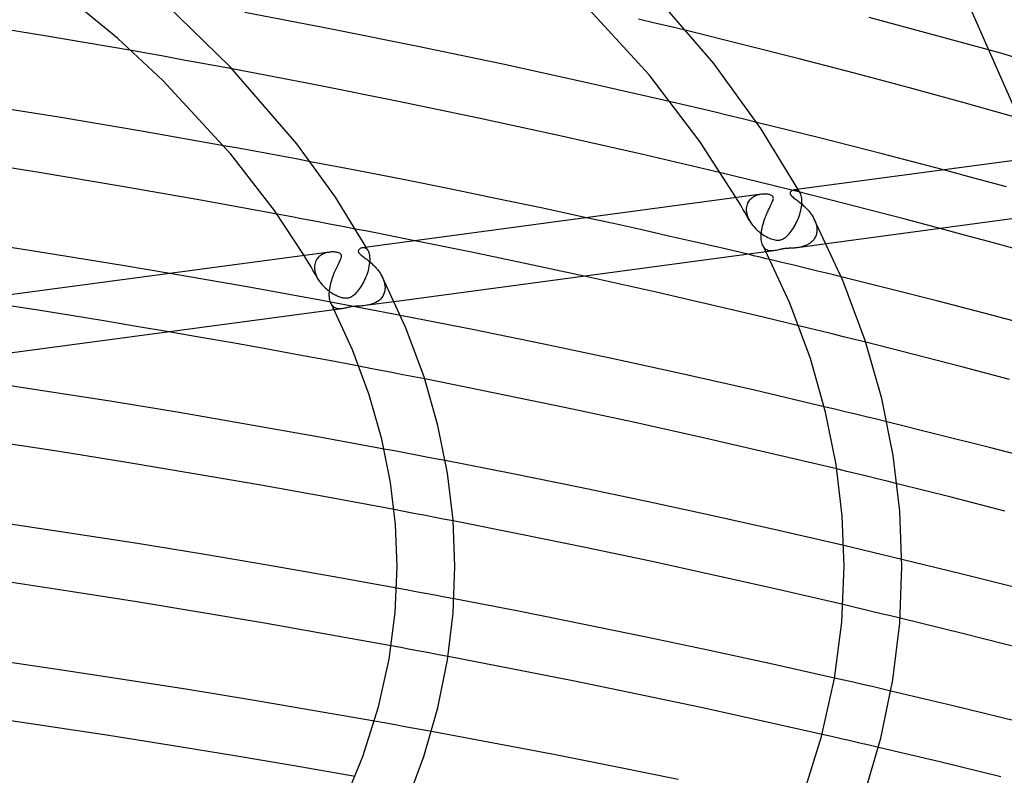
# Model space of a CAD drawing. Header units: millimetres. Extents: x -519 to 519, y -260 to 440.
# Tile 85 of 107: x 127 to 195, y 270 to 322. Entities that reach past the tile are written whole.
import ezdxf

# ---------------------------------------------------------------- set-up
doc = ezdxf.new("R2010")
doc.units = ezdxf.units.MM
doc.layers.add('HIDDEN', color=7, linetype='Continuous')
doc.layers.add('THICK', color=7, linetype='Continuous')

msp = doc.modelspace()

# ---------------------------------------------------------------- linework, layer by layer
at = {"layer": 'HIDDEN'}
for p, q in [((170.871, 321.743), (169.734, 322.014)), ((172.007, 321.47), (170.871, 321.743)), ((173.141, 321.196), (172.007, 321.47)), ((135.739, 319.623), (134.572, 319.83)), ((136.906, 319.415), (135.739, 319.623)), ((194.853, 319.648), (194.004, 319.885)), ((195.697, 319.411), (194.853, 319.648)), ((138.071, 319.204), (136.906, 319.415)), ((139.235, 318.992), (138.071, 319.204)), ((140.399, 318.778), (139.235, 318.992)), ((141.561, 318.562), (140.399, 318.778)), ((172.959, 316.048), (171.968, 316.28)), ((173.952, 315.813), (172.959, 316.048)), ((174.946, 315.577), (173.952, 315.813)), ((175.94, 315.338), (174.946, 315.577)), ((176.935, 315.098), (175.94, 315.338)), ((177.93, 314.857), (176.935, 315.098)), ((141.982, 313.058), (140.979, 313.239)), ((142.983, 312.875), (141.982, 313.058)), ((143.984, 312.691), (142.983, 312.875)), ((144.984, 312.506), (143.984, 312.691)), ((145.984, 312.319), (144.984, 312.506)), ((146.982, 312.131), (145.984, 312.319)), ((178.006, 310.726), (175.451, 311.346)), ((193.086, 310.974), (190.886, 311.561)), ((180.553, 310.098), (178.006, 310.726)), ((195.258, 310.387), (193.086, 310.974)), ((180.575, 310.178), (180.514, 310.172)), ((183.09, 309.46), (180.553, 310.098)), ((180.635, 310.175), (180.575, 310.178)), ((180.694, 310.162), (180.635, 310.175)), ((180.752, 310.14), (180.694, 310.162)), ((180.807, 310.107), (180.752, 310.14)), ((180.825, 310.165), (180.8, 310.21)), ((180.859, 310.063), (180.807, 310.107)), ((180.85, 310.121), (180.825, 310.165)), ((180.875, 310.076), (180.85, 310.121)), ((180.907, 310.008), (180.859, 310.063)), ((180.9, 310.031), (180.875, 310.076)), ((180.925, 309.986), (180.9, 310.031)), ((180.95, 309.942), (180.907, 310.008)), ((180.95, 309.941), (180.925, 309.986)), ((176.666, 309.373), (176.51, 309.635)), ((176.82, 309.11), (176.666, 309.373)), ((177.324, 309.3), (177.289, 309.23)), ((177.364, 309.366), (177.324, 309.3)), ((177.408, 309.428), (177.364, 309.366)), ((177.457, 309.485), (177.408, 309.428)), ((177.51, 309.539), (177.457, 309.485)), ((177.567, 309.588), (177.51, 309.539)), ((177.626, 309.634), (177.567, 309.588)), ((177.689, 309.675), (177.626, 309.634)), ((177.755, 309.713), (177.689, 309.675)), ((177.822, 309.746), (177.755, 309.713)), ((177.891, 309.776), (177.822, 309.746)), ((177.961, 309.801), (177.891, 309.776)), ((178.033, 309.823), (177.961, 309.801)), ((178.105, 309.842), (178.033, 309.823)), ((178.178, 309.857), (178.105, 309.842)), ((178.251, 309.869), (178.178, 309.857)), ((180.985, 309.868), (180.95, 309.942)), ((181.015, 309.784), (180.985, 309.868)), ((181.039, 309.69), (181.015, 309.784)), ((181.055, 309.585), (181.039, 309.69)), ((181.065, 309.472), (181.055, 309.585)), ((181.064, 309.277), (181.065, 309.292)), ((181.067, 309.349), (181.065, 309.472)), ((181.065, 309.292), (181.066, 309.306)), ((181.066, 309.32), (181.067, 309.335)), ((181.066, 309.306), (181.066, 309.32)), ((181.067, 309.335), (181.067, 309.349)), ((185.619, 308.813), (183.09, 309.46)), ((176.973, 308.847), (176.82, 309.11)), ((177.124, 308.584), (176.973, 308.847)), ((177.208, 308.917), (177.203, 308.831)), ((177.203, 308.831), (177.203, 308.817)), ((177.203, 308.817), (177.203, 308.803)), ((177.203, 308.803), (177.203, 308.789)), ((177.203, 308.789), (177.203, 308.774)), ((177.203, 308.774), (177.204, 308.76)), ((177.204, 308.76), (177.205, 308.746)), ((177.205, 308.746), (177.216, 308.631)), ((177.219, 309), (177.208, 308.917)), ((177.216, 308.631), (177.239, 308.516)), ((177.236, 309.08), (177.219, 309)), ((177.259, 309.157), (177.236, 309.08)), ((177.289, 309.23), (177.259, 309.157)), ((180.909, 308.476), (180.949, 308.609)), ((180.949, 308.609), (180.984, 308.744)), ((180.984, 308.744), (181.013, 308.877)), ((181.013, 308.877), (181.037, 309.009)), ((181.037, 309.009), (181.054, 309.138)), ((181.054, 309.138), (181.064, 309.263)), ((181.064, 309.263), (181.064, 309.277)), ((188.138, 308.158), (185.619, 308.813)), ((145.58, 308.325), (144.67, 308.496)), ((146.489, 308.154), (145.58, 308.325)), ((147.397, 307.981), (146.489, 308.154)), ((148.304, 307.808), (147.397, 307.981)), ((167.999, 307.833), (166.123, 308.244)), ((177.273, 308.32), (177.124, 308.584)), ((177.239, 308.516), (177.271, 308.399)), ((177.271, 308.399), (177.313, 308.282)), ((177.421, 308.057), (177.273, 308.32)), ((177.313, 308.282), (177.364, 308.166)), ((177.364, 308.166), (177.423, 308.052)), ((177.423, 308.052), (177.493, 307.936)), ((177.493, 307.936), (177.571, 307.823)), ((180.645, 307.837), (180.705, 307.959)), ((180.705, 307.959), (180.761, 308.084)), ((180.761, 308.084), (180.815, 308.213)), ((180.815, 308.213), (180.864, 308.343)), ((180.864, 308.343), (180.909, 308.476)), ((181.889, 308.188), (181.95, 308.062)), ((181.95, 308.062), (182.001, 307.934)), ((182.001, 307.934), (182.043, 307.804)), ((190.648, 307.494), (188.138, 308.158)), ((149.211, 307.633), (148.304, 307.808)), ((150.116, 307.457), (149.211, 307.633)), ((169.867, 307.418), (167.999, 307.833)), ((171.727, 306.999), (169.867, 307.418)), ((177.571, 307.823), (177.655, 307.713)), ((177.655, 307.713), (177.745, 307.607)), ((177.745, 307.607), (177.84, 307.505)), ((177.84, 307.505), (177.94, 307.408)), ((177.94, 307.408), (178.045, 307.314)), ((178.045, 307.314), (178.153, 307.226)), ((180.251, 307.216), (180.32, 307.306)), ((180.32, 307.306), (180.388, 307.401)), ((180.388, 307.401), (180.454, 307.502)), ((180.454, 307.502), (180.52, 307.609)), ((180.52, 307.609), (180.584, 307.721)), ((180.584, 307.721), (180.645, 307.837)), ((182.043, 307.804), (182.074, 307.674)), ((182.074, 307.674), (182.093, 307.546)), ((182.092, 307.254), (182.081, 307.179)), ((182.099, 307.331), (182.092, 307.254)), ((182.093, 307.546), (182.101, 307.419)), ((182.1, 307.346), (182.099, 307.331)), ((182.101, 307.375), (182.1, 307.36)), ((182.1, 307.36), (182.1, 307.346)), ((182.101, 307.419), (182.101, 307.404)), ((182.101, 307.404), (182.101, 307.39)), ((182.101, 307.39), (182.101, 307.375)), ((156.186, 306.249), (154.212, 306.648)), ((173.583, 306.576), (171.727, 306.999)), ((175.444, 306.145), (173.583, 306.576)), ((178.153, 307.226), (178.265, 307.143)), ((178.265, 307.143), (178.377, 307.066)), ((178.377, 307.066), (178.488, 306.996)), ((178.488, 306.996), (178.599, 306.933)), ((178.599, 306.933), (178.707, 306.877)), ((178.707, 306.877), (178.814, 306.829)), ((178.814, 306.829), (178.917, 306.787)), ((178.917, 306.787), (179.016, 306.753)), ((179.016, 306.753), (179.109, 306.726)), ((179.109, 306.726), (179.193, 306.708)), ((179.193, 306.708), (179.268, 306.696)), ((179.268, 306.696), (179.334, 306.69)), ((179.334, 306.69), (179.392, 306.689)), ((179.392, 306.689), (179.446, 306.691)), ((179.446, 306.691), (179.499, 306.696)), ((179.499, 306.696), (179.55, 306.704)), ((179.55, 306.704), (179.601, 306.716)), ((179.601, 306.716), (179.651, 306.732)), ((179.651, 306.732), (179.706, 306.753)), ((179.706, 306.753), (179.765, 306.782)), ((179.765, 306.782), (179.83, 306.82)), ((179.83, 306.82), (179.9, 306.867)), ((179.9, 306.867), (179.971, 306.923)), ((179.971, 306.923), (180.041, 306.986)), ((180.041, 306.986), (180.112, 307.056)), ((180.112, 307.056), (180.181, 307.133)), ((180.181, 307.133), (180.251, 307.216)), ((181.735, 306.569), (181.682, 306.524)), ((181.786, 306.617), (181.735, 306.569)), ((181.833, 306.668), (181.786, 306.617)), ((181.878, 306.722), (181.833, 306.668)), ((181.919, 306.779), (181.878, 306.722)), ((181.956, 306.84), (181.919, 306.779)), ((181.99, 306.902), (181.956, 306.84)), ((182.019, 306.968), (181.99, 306.902)), ((182.044, 307.036), (182.019, 306.968)), ((182.065, 307.106), (182.044, 307.036)), ((182.081, 307.179), (182.065, 307.106)), ((150.622, 306.166), (150.579, 306.161)), ((150.664, 306.165), (150.622, 306.166)), ((150.707, 306.16), (150.664, 306.165)), ((150.749, 306.151), (150.707, 306.16)), ((150.79, 306.136), (150.749, 306.151)), ((150.83, 306.116), (150.79, 306.136)), ((150.868, 306.091), (150.83, 306.116)), ((150.878, 306.154), (150.853, 306.198)), ((150.905, 306.06), (150.868, 306.091)), ((150.903, 306.109), (150.878, 306.154)), ((150.928, 306.065), (150.903, 306.109)), ((150.94, 306.024), (150.905, 306.06)), ((150.953, 306.021), (150.928, 306.065)), ((150.972, 305.981), (150.94, 306.024)), ((150.978, 305.976), (150.953, 306.021)), ((151.003, 305.933), (150.972, 305.981)), ((151.003, 305.932), (150.978, 305.976)), ((151.033, 305.871), (151.003, 305.933)), ((151.06, 305.801), (151.033, 305.871)), ((158.155, 305.845), (156.186, 306.249)), ((177.312, 305.707), (175.444, 306.145)), ((178.418, 306.206), (178.365, 306.296)), ((178.479, 306.13), (178.418, 306.206)), ((178.547, 306.068), (178.479, 306.13)), ((178.62, 306.019), (178.547, 306.068)), ((179.117, 305.949), (178.578, 305.877)), ((178.697, 305.983), (178.62, 306.019)), ((178.778, 305.958), (178.697, 305.983)), ((178.861, 305.944), (178.778, 305.958)), ((178.945, 305.938), (178.861, 305.944)), ((179.031, 305.94), (178.945, 305.938)), ((179.117, 305.949), (179.031, 305.94)), ((179.199, 305.962), (179.117, 305.949)), ((179.282, 305.979), (179.199, 305.962)), ((179.365, 305.998), (179.282, 305.979)), ((179.449, 306.018), (179.365, 305.998)), ((179.533, 306.038), (179.449, 306.018)), ((179.61, 306.055), (179.533, 306.038)), ((179.682, 306.07), (179.61, 306.055)), ((179.75, 306.082), (179.682, 306.07)), ((179.817, 306.092), (179.75, 306.082)), ((179.887, 306.1), (179.817, 306.092)), ((179.958, 306.108), (179.887, 306.1)), ((180.031, 306.113), (179.958, 306.108)), ((180.102, 306.118), (180.031, 306.113)), ((180.173, 306.122), (180.102, 306.118)), ((180.241, 306.126), (180.173, 306.122)), ((180.308, 306.129), (180.241, 306.126)), ((180.375, 306.133), (180.308, 306.129)), ((180.444, 306.137), (180.375, 306.133)), ((180.514, 306.143), (180.444, 306.137)), ((180.586, 306.149), (180.514, 306.143)), ((180.659, 306.156), (180.586, 306.149)), ((180.733, 306.166), (180.659, 306.156)), ((182.756, 306.437), (180.733, 306.165)), ((180.807, 306.176), (180.733, 306.166)), ((180.882, 306.189), (180.807, 306.176)), ((180.956, 306.204), (180.882, 306.189)), ((181.03, 306.221), (180.956, 306.204)), ((181.103, 306.24), (181.03, 306.221)), ((181.174, 306.262), (181.103, 306.24)), ((181.244, 306.285), (181.174, 306.262)), ((181.313, 306.312), (181.244, 306.285)), ((181.38, 306.34), (181.313, 306.312)), ((181.444, 306.372), (181.38, 306.34)), ((181.507, 306.406), (181.444, 306.372)), ((181.568, 306.442), (181.507, 306.406)), ((181.626, 306.482), (181.568, 306.442)), ((181.682, 306.524), (181.626, 306.482)), ((146.711, 305.359), (146.551, 305.622)), ((146.868, 305.095), (146.711, 305.359)), ((147.331, 305.191), (147.3, 305.104)), ((147.37, 305.273), (147.331, 305.191)), ((147.415, 305.349), (147.37, 305.273)), ((147.467, 305.421), (147.415, 305.349)), ((147.525, 305.487), (147.467, 305.421)), ((147.588, 305.548), (147.525, 305.487)), ((147.656, 305.603), (147.588, 305.548)), ((147.728, 305.653), (147.656, 305.603)), ((147.804, 305.698), (147.728, 305.653)), ((147.884, 305.737), (147.804, 305.698)), ((147.967, 305.772), (147.884, 305.737)), ((148.052, 305.801), (147.967, 305.772)), ((148.138, 305.825), (148.052, 305.801)), ((148.226, 305.844), (148.138, 305.825)), ((148.314, 305.858), (148.226, 305.844)), ((151.083, 305.723), (151.06, 305.801)), ((151.101, 305.637), (151.083, 305.723)), ((151.113, 305.544), (151.101, 305.637)), ((151.107, 305.123), (151.118, 305.251)), ((151.12, 305.444), (151.113, 305.544)), ((151.118, 305.251), (151.119, 305.265)), ((151.119, 305.28), (151.12, 305.294)), ((151.119, 305.265), (151.119, 305.28)), ((151.121, 305.337), (151.12, 305.444)), ((151.12, 305.308), (151.121, 305.323)), ((151.12, 305.294), (151.12, 305.308)), ((151.121, 305.323), (151.121, 305.337)), ((160.116, 305.437), (158.155, 305.845)), ((162.071, 305.024), (160.116, 305.437)), ((179.667, 305.146), (178.843, 305.344)), ((147.024, 304.832), (146.868, 305.095)), ((147.177, 304.568), (147.024, 304.832)), ((147.329, 304.304), (147.177, 304.568)), ((147.263, 304.917), (147.257, 304.819)), ((147.257, 304.819), (147.257, 304.805)), ((147.257, 304.805), (147.257, 304.791)), ((147.257, 304.791), (147.257, 304.777)), ((147.257, 304.777), (147.258, 304.763)), ((147.258, 304.763), (147.258, 304.748)), ((147.258, 304.748), (147.259, 304.734)), ((147.259, 304.734), (147.267, 304.648)), ((147.277, 305.012), (147.263, 304.917)), ((147.267, 304.648), (147.281, 304.56)), ((147.3, 305.104), (147.277, 305.012)), ((147.281, 304.56), (147.301, 304.472)), ((150.955, 304.439), (150.998, 304.577)), ((150.998, 304.577), (151.035, 304.716)), ((151.035, 304.716), (151.065, 304.854)), ((151.065, 304.854), (151.09, 304.99)), ((151.09, 304.99), (151.107, 305.123)), ((164.019, 304.607), (162.071, 305.024)), ((165.958, 304.186), (164.019, 304.607)), ((180.492, 304.947), (179.667, 305.146)), ((181.317, 304.748), (180.492, 304.947)), ((182.141, 304.547), (181.317, 304.748)), ((182.966, 304.345), (182.141, 304.547)), ((139.915, 303.913), (137.24, 304.374)), ((142.588, 303.442), (139.915, 303.913)), ((147.301, 304.472), (147.326, 304.384)), ((147.326, 304.384), (147.357, 304.297)), ((147.478, 304.04), (147.329, 304.304)), ((147.357, 304.297), (147.393, 304.209)), ((147.393, 304.209), (147.434, 304.123)), ((147.434, 304.123), (147.48, 304.038)), ((147.48, 304.038), (147.523, 303.963)), ((147.523, 303.963), (147.57, 303.891)), ((147.57, 303.891), (147.619, 303.819)), ((150.677, 303.78), (150.739, 303.904)), ((150.739, 303.904), (150.8, 304.034)), ((150.8, 304.034), (150.856, 304.167)), ((150.856, 304.167), (150.908, 304.302)), ((150.908, 304.302), (150.955, 304.439)), ((151.948, 304.169), (152.007, 304.044)), ((152.007, 304.044), (152.057, 303.917)), ((152.057, 303.917), (152.098, 303.789)), ((183.79, 304.142), (182.966, 304.345)), ((145.256, 302.961), (142.588, 303.442)), ((147.619, 303.819), (147.672, 303.749)), ((147.672, 303.749), (147.726, 303.681)), ((147.726, 303.681), (147.783, 303.614)), ((147.783, 303.614), (147.842, 303.549)), ((147.842, 303.549), (147.903, 303.486)), ((147.903, 303.486), (147.965, 303.425)), ((147.965, 303.425), (148.028, 303.366)), ((148.028, 303.366), (148.093, 303.309)), ((148.093, 303.309), (148.158, 303.254)), ((148.158, 303.254), (148.225, 303.202)), ((148.225, 303.202), (148.291, 303.152)), ((148.291, 303.152), (148.359, 303.104)), ((150.194, 303.073), (150.265, 303.154)), ((150.265, 303.154), (150.336, 303.242)), ((150.336, 303.242), (150.407, 303.337)), ((150.407, 303.337), (150.476, 303.439)), ((150.476, 303.439), (150.545, 303.546)), ((150.545, 303.546), (150.612, 303.66)), ((150.612, 303.66), (150.677, 303.78)), ((152.098, 303.789), (152.128, 303.661)), ((152.137, 303.178), (152.105, 303.044)), ((152.128, 303.661), (152.148, 303.533)), ((152.153, 303.319), (152.137, 303.178)), ((152.148, 303.533), (152.155, 303.407)), ((152.154, 303.334), (152.153, 303.319)), ((152.155, 303.348), (152.154, 303.334)), ((152.155, 303.407), (152.155, 303.392)), ((152.155, 303.392), (152.155, 303.378)), ((152.155, 303.378), (152.155, 303.363)), ((152.155, 303.363), (152.155, 303.348)), ((147.921, 302.472), (145.256, 302.961)), ((150.579, 301.973), (147.921, 302.472)), ((148.359, 303.104), (148.427, 303.058)), ((148.427, 303.058), (148.495, 303.014)), ((148.495, 303.014), (148.563, 302.973)), ((148.563, 302.973), (148.63, 302.935)), ((148.63, 302.935), (148.697, 302.899)), ((148.697, 302.899), (148.763, 302.866)), ((148.763, 302.866), (148.828, 302.835)), ((148.828, 302.835), (148.892, 302.807)), ((148.892, 302.807), (148.955, 302.782)), ((148.955, 302.782), (149.017, 302.759)), ((149.017, 302.759), (149.077, 302.74)), ((149.077, 302.74), (149.137, 302.722)), ((149.137, 302.722), (149.198, 302.707)), ((149.198, 302.707), (149.261, 302.694)), ((149.261, 302.694), (149.325, 302.684)), ((149.325, 302.684), (149.39, 302.679)), ((149.39, 302.679), (149.454, 302.677)), ((149.454, 302.677), (149.517, 302.68)), ((149.517, 302.68), (149.578, 302.688)), ((149.578, 302.688), (149.638, 302.7)), ((149.638, 302.7), (149.698, 302.717)), ((149.698, 302.717), (149.762, 302.742)), ((149.762, 302.742), (149.83, 302.775)), ((149.83, 302.775), (149.902, 302.818)), ((149.902, 302.818), (149.976, 302.871)), ((149.976, 302.871), (150.05, 302.931)), ((150.05, 302.931), (150.122, 302.998)), ((150.122, 302.998), (150.194, 303.073)), ((151.74, 302.515), (151.635, 302.439)), ((151.835, 302.6), (151.74, 302.515)), ((151.921, 302.696), (151.835, 302.6)), ((151.996, 302.802), (151.921, 302.696)), ((152.057, 302.918), (151.996, 302.802)), ((152.105, 303.044), (152.057, 302.918)), ((128.104, 301.825), (125.82, 302.184)), ((130.382, 301.46), (128.104, 301.825)), ((148.449, 302.231), (148.417, 302.287)), ((148.483, 302.18), (148.449, 302.231)), ((148.52, 302.133), (148.483, 302.18)), ((148.56, 302.092), (148.52, 302.133)), ((148.602, 302.056), (148.56, 302.092)), ((148.646, 302.025), (148.602, 302.056)), ((149.173, 301.937), (148.63, 301.865)), ((148.692, 301.998), (148.646, 302.025)), ((148.74, 301.976), (148.692, 301.998)), ((148.79, 301.958), (148.74, 301.976)), ((148.842, 301.944), (148.79, 301.958)), ((148.895, 301.934), (148.842, 301.944)), ((148.95, 301.928), (148.895, 301.934)), ((149.005, 301.926), (148.95, 301.928)), ((149.061, 301.927), (149.005, 301.926)), ((149.117, 301.931), (149.061, 301.927)), ((149.173, 301.937), (149.117, 301.931)), ((149.229, 301.946), (149.173, 301.937)), ((149.284, 301.956), (149.229, 301.946)), ((149.34, 301.967), (149.284, 301.956)), ((149.394, 301.98), (149.34, 301.967)), ((149.45, 301.993), (149.394, 301.98)), ((149.509, 302.007), (149.45, 301.993)), ((149.571, 302.022), (149.509, 302.007)), ((149.637, 302.037), (149.571, 302.022)), ((149.706, 302.052), (149.637, 302.037)), ((149.778, 302.065), (149.706, 302.052)), ((149.855, 302.078), (149.778, 302.065)), ((149.936, 302.088), (149.855, 302.078)), ((150.023, 302.097), (149.936, 302.088)), ((150.119, 302.104), (150.023, 302.097)), ((150.223, 302.11), (150.119, 302.104)), ((150.332, 302.116), (150.223, 302.11)), ((150.444, 302.122), (150.332, 302.116)), ((150.557, 302.13), (150.444, 302.122)), ((150.671, 302.14), (150.557, 302.13)), ((153.231, 301.465), (150.579, 301.973)), ((150.789, 302.154), (150.671, 302.14)), ((152.799, 302.423), (150.789, 302.154)), ((150.911, 302.173), (150.789, 302.154)), ((151.035, 302.197), (150.911, 302.173)), ((151.159, 302.228), (151.035, 302.197)), ((151.283, 302.268), (151.159, 302.228)), ((151.405, 302.315), (151.283, 302.268)), ((151.523, 302.372), (151.405, 302.315)), ((151.635, 302.439), (151.523, 302.372)), ((132.651, 301.088), (130.382, 301.46)), ((134.913, 300.711), (132.651, 301.088)), ((137.168, 300.329), (134.913, 300.711)), ((181.619, 300.563), (180.843, 300.752)), ((182.395, 300.373), (181.619, 300.563)), ((183.17, 300.182), (182.395, 300.373)), ((183.944, 299.991), (183.17, 300.182)), ((184.717, 299.798), (183.944, 299.991)), ((185.489, 299.605), (184.717, 299.798)), ((151.116, 297.799), (150.356, 297.944)), ((151.876, 297.653), (151.116, 297.799)), ((152.635, 297.506), (151.876, 297.653)), ((153.394, 297.359), (152.635, 297.506)), ((154.152, 297.211), (153.394, 297.359)), ((154.909, 297.062), (154.152, 297.211)), ((183.339, 294.967), (182.615, 295.14)), ((184.063, 294.793), (183.339, 294.967)), ((184.787, 294.618), (184.063, 294.793)), ((185.511, 294.442), (184.787, 294.618)), ((186.235, 294.265), (185.511, 294.442)), ((186.959, 294.088), (186.235, 294.265)), ((152.802, 292.074), (152.094, 292.207)), ((153.51, 291.94), (152.802, 292.074)), ((154.217, 291.806), (153.51, 291.94)), ((154.924, 291.671), (154.217, 291.806)), ((155.631, 291.536), (154.924, 291.671)), ((156.336, 291.4), (155.631, 291.536)), ((184.182, 290.654), (183.485, 290.822)), ((184.879, 290.485), (184.182, 290.654)), ((185.575, 290.315), (184.879, 290.485)), ((186.27, 290.145), (185.575, 290.315)), ((186.965, 289.974), (186.27, 290.145)), ((187.659, 289.803), (186.965, 289.974)), ((153.47, 287.876), (152.788, 288.006)), ((154.153, 287.746), (153.47, 287.876)), ((154.835, 287.616), (154.153, 287.746)), ((155.516, 287.485), (154.835, 287.616)), ((156.197, 287.353), (155.516, 287.485)), ((156.877, 287.22), (156.197, 287.353)), ((184.646, 285.35), (183.976, 285.507)), ((185.315, 285.191), (184.646, 285.35)), ((185.985, 285.032), (185.315, 285.191)), ((186.656, 284.872), (185.985, 285.032)), ((187.327, 284.712), (186.656, 284.872)), ((187.997, 284.55), (187.327, 284.712)), ((153.632, 282.433), (152.969, 282.555)), ((154.294, 282.31), (153.632, 282.433)), ((154.955, 282.187), (154.294, 282.31)), ((155.617, 282.063), (154.955, 282.187)), ((156.278, 281.938), (155.617, 282.063)), ((156.938, 281.814), (156.278, 281.938)), ((184.58, 281.257), (183.921, 281.413)), ((185.239, 281.101), (184.58, 281.257)), ((185.897, 280.945), (185.239, 281.101)), ((186.554, 280.788), (185.897, 280.945)), ((187.211, 280.63), (186.554, 280.788)), ((187.867, 280.472), (187.211, 280.63)), ((153.245, 278.436), (152.588, 278.558)), ((153.901, 278.314), (153.245, 278.436)), ((154.557, 278.192), (153.901, 278.314)), ((155.212, 278.069), (154.557, 278.192)), ((155.867, 277.945), (155.212, 278.069)), ((156.522, 277.821), (155.867, 277.945)), ((183.975, 276.177), (183.327, 276.324)), ((184.625, 276.028), (183.975, 276.177)), ((185.275, 275.879), (184.625, 276.028)), ((185.926, 275.728), (185.275, 275.879)), ((186.577, 275.577), (185.926, 275.728)), ((187.23, 275.425), (186.577, 275.577)), ((152.087, 273.212), (151.427, 273.33)), ((152.747, 273.094), (152.087, 273.212)), ((153.407, 272.975), (152.747, 273.094)), ((154.066, 272.856), (153.407, 272.975)), ((154.726, 272.736), (154.066, 272.856)), ((155.384, 272.616), (154.726, 272.736)), ((183.123, 272.268), (182.472, 272.417)), ((183.774, 272.119), (183.123, 272.268)), ((184.424, 271.97), (183.774, 272.119)), ((185.073, 271.82), (184.424, 271.97)), ((185.723, 271.67), (185.073, 271.82)), ((186.372, 271.519), (185.723, 271.67))]:
    msp.add_line(p, q, dxfattribs=at)
at = {"layer": 'THICK'}
for p, q in [((186.52, 336.88), (197.291, 312.42)), ((174.962, 318.944), (169.484, 325.292)), ((133.629, 320.677), (128.879, 324.589)), ((170.464, 318.157), (164.807, 324.347)), ((141.424, 318.705), (136.965, 323.061)), ((148.451, 321.317), (142.44, 322.467)), ((128.285, 320.909), (121.944, 321.939)), ((189.918, 321.006), (185.719, 322.126)), ((134.572, 319.83), (128.285, 320.909)), ((154.419, 320.121), (148.451, 321.317)), ((177.021, 320.239), (173.141, 321.196)), ((194.004, 319.885), (189.918, 321.006)), ((136.746, 317.754), (133.629, 320.677)), ((180.88, 319.261), (177.021, 320.239)), ((160.332, 318.882), (154.419, 320.121)), ((166.176, 317.603), (160.332, 318.882)), ((178.208, 314.441), (174.962, 318.944)), ((184.717, 318.263), (180.88, 319.261)), ((146.033, 313.374), (141.424, 318.705)), ((147.34, 317.458), (141.561, 318.562)), ((188.532, 317.243), (184.717, 318.263)), ((141.469, 312.656), (136.746, 317.754)), ((171.968, 316.28), (166.176, 317.603)), ((173.991, 313.528), (170.464, 318.157)), ((153.078, 316.312), (147.34, 317.458)), ((192.324, 316.203), (188.532, 317.243)), ((129.536, 315.207), (123.751, 316.131)), ((158.763, 315.127), (153.078, 316.312)), ((196.092, 315.142), (192.324, 316.203)), ((135.273, 314.244), (129.536, 315.207)), ((164.384, 313.905), (158.763, 315.127)), ((180.113, 314.32), (177.93, 314.857)), ((140.979, 313.239), (135.273, 314.244)), ((180.8, 310.21), (178.208, 314.441)), ((182.292, 313.778), (180.113, 314.32)), ((169.938, 312.646), (164.384, 313.905)), ((176.51, 309.635), (173.991, 313.528)), ((208.201, 313.881), (180.531, 310.174)), ((184.462, 313.229), (182.292, 313.778)), ((148.712, 309.67), (146.033, 313.374)), ((186.619, 312.677), (184.462, 313.229)), ((128.304, 311.355), (122.78, 312.234)), ((144.487, 308.756), (141.469, 312.656)), ((150.207, 311.515), (146.982, 312.131)), ((175.451, 311.346), (169.938, 312.646)), ((188.762, 312.12), (186.619, 312.677)), ((190.886, 311.561), (188.762, 312.12)), ((133.783, 310.441), (128.304, 311.355)), ((153.42, 310.885), (150.207, 311.515)), ((156.62, 310.243), (153.42, 310.885)), ((139.235, 309.488), (133.783, 310.441)), ((159.805, 309.588), (156.62, 310.243)), ((180.253, 309.993), (180.243, 309.95)), ((180.274, 310.032), (180.253, 309.993)), ((180.303, 310.067), (180.274, 310.032)), ((180.337, 310.097), (180.303, 310.067)), ((180.376, 310.122), (180.337, 310.097)), ((180.418, 310.143), (180.376, 310.122)), ((180.465, 310.16), (180.418, 310.143)), ((180.514, 310.172), (180.465, 310.16)), ((144.67, 308.496), (139.235, 309.488)), ((150.853, 306.198), (148.712, 309.67)), ((178.257, 309.869), (150.587, 306.162)), ((162.973, 308.922), (159.805, 309.588)), ((178.32, 309.877), (178.251, 309.869)), ((178.389, 309.882), (178.32, 309.877)), ((178.456, 309.884), (178.389, 309.882)), ((178.522, 309.884), (178.456, 309.884)), ((178.585, 309.881), (178.522, 309.884)), ((178.646, 309.875), (178.585, 309.881)), ((178.704, 309.868), (178.646, 309.875)), ((178.758, 309.858), (178.704, 309.868)), ((178.81, 309.846), (178.758, 309.858)), ((178.86, 309.831), (178.81, 309.846)), ((178.907, 309.813), (178.86, 309.831)), ((178.951, 309.792), (178.907, 309.813)), ((178.99, 309.767), (178.951, 309.792)), ((178.959, 309.225), (179, 309.313)), ((179.023, 309.739), (178.99, 309.767)), ((179, 309.313), (179.034, 309.393)), ((179.049, 309.707), (179.023, 309.739)), ((179.034, 309.393), (179.06, 309.467)), ((179.068, 309.671), (179.049, 309.707)), ((179.06, 309.467), (179.076, 309.532)), ((179.079, 309.632), (179.068, 309.671)), ((179.076, 309.532), (179.082, 309.586)), ((179.082, 309.586), (179.079, 309.632)), ((180.243, 309.95), (180.245, 309.908)), ((180.245, 309.908), (180.259, 309.866)), ((180.259, 309.866), (180.285, 309.822)), ((180.285, 309.822), (180.322, 309.776)), ((180.322, 309.776), (180.369, 309.73)), ((180.369, 309.73), (180.422, 309.683)), ((180.422, 309.683), (180.482, 309.635)), ((180.482, 309.635), (180.545, 309.586)), ((180.545, 309.586), (180.61, 309.537)), ((180.61, 309.537), (180.678, 309.486)), ((180.678, 309.486), (180.751, 309.432)), ((180.751, 309.432), (180.828, 309.373)), ((180.828, 309.373), (180.908, 309.311)), ((180.908, 309.311), (180.99, 309.244)), ((208.524, 309.889), (182.756, 306.437)), ((146.551, 305.622), (144.487, 308.756)), ((166.123, 308.244), (162.973, 308.922)), ((178.631, 308.539), (178.69, 308.673)), ((178.69, 308.673), (178.75, 308.799)), ((178.75, 308.799), (178.807, 308.918)), ((178.807, 308.918), (178.862, 309.029)), ((178.862, 309.029), (178.913, 309.131)), ((178.913, 309.131), (178.959, 309.225)), ((180.99, 309.244), (181.074, 309.173)), ((181.074, 309.173), (181.16, 309.097)), ((181.16, 309.097), (181.245, 309.019)), ((181.245, 309.019), (181.328, 308.937)), ((181.328, 308.937), (181.41, 308.852)), ((181.41, 308.852), (181.489, 308.765)), ((181.489, 308.765), (181.565, 308.675)), ((181.565, 308.675), (181.638, 308.583)), ((178.37, 307.809), (178.414, 307.962)), ((178.414, 307.962), (178.464, 308.111)), ((178.464, 308.111), (178.517, 308.258)), ((178.517, 308.258), (178.573, 308.4)), ((178.573, 308.4), (178.631, 308.539)), ((181.638, 308.583), (181.707, 308.487)), ((181.707, 308.487), (181.773, 308.39)), ((181.773, 308.39), (181.834, 308.29)), ((181.834, 308.29), (181.889, 308.188)), ((183.894, 303.896), (181.89, 308.186)), ((150.8, 307.324), (150.116, 307.457)), ((151.484, 307.19), (150.8, 307.324)), ((178.25, 307.193), (178.27, 307.346)), ((178.27, 307.346), (178.297, 307.501)), ((178.297, 307.501), (178.33, 307.655)), ((178.33, 307.655), (178.37, 307.809)), ((192.331, 307.042), (190.648, 307.494)), ((152.167, 307.055), (151.484, 307.19)), ((152.849, 306.92), (152.167, 307.055)), ((153.531, 306.784), (152.849, 306.92)), ((154.212, 306.648), (153.531, 306.784)), ((178.237, 306.902), (178.239, 307.045)), ((178.237, 306.887), (178.237, 306.902)), ((178.237, 306.872), (178.237, 306.887)), ((178.238, 306.857), (178.237, 306.872)), ((178.239, 306.843), (178.238, 306.857)), ((178.239, 307.045), (178.25, 307.193)), ((178.239, 306.828), (178.239, 306.843)), ((178.24, 306.814), (178.239, 306.828)), ((178.248, 306.712), (178.24, 306.814)), ((178.262, 306.616), (178.248, 306.712)), ((178.281, 306.526), (178.262, 306.616)), ((194.01, 306.587), (192.331, 307.042)), ((195.684, 306.127), (194.01, 306.587)), ((127.354, 305.993), (124.03, 306.507)), ((130.665, 305.466), (127.354, 305.993)), ((148.473, 305.871), (148.394, 305.867)), ((148.55, 305.873), (148.473, 305.871)), ((148.623, 305.87), (148.55, 305.873)), ((148.693, 305.865), (148.623, 305.87)), ((150.301, 305.955), (150.299, 305.919)), ((150.299, 305.919), (150.305, 305.88)), ((150.312, 305.988), (150.301, 305.955)), ((150.305, 305.88), (150.323, 305.839)), ((150.329, 306.019), (150.312, 305.988)), ((150.351, 306.046), (150.329, 306.019)), ((150.376, 306.071), (150.351, 306.046)), ((150.403, 306.092), (150.376, 306.071)), ((150.434, 306.111), (150.403, 306.092)), ((150.467, 306.128), (150.434, 306.111)), ((150.502, 306.142), (150.467, 306.128)), ((150.54, 306.153), (150.502, 306.142)), ((150.579, 306.161), (150.54, 306.153)), ((178.578, 305.877), (152.799, 302.423)), ((178.304, 306.443), (178.281, 306.526)), ((178.332, 306.366), (178.304, 306.443)), ((178.365, 306.296), (178.332, 306.366)), ((180.217, 302.32), (178.365, 306.296)), ((148.312, 305.858), (120.642, 302.151)), ((133.961, 304.926), (130.665, 305.466)), ((148.394, 305.867), (148.314, 305.858)), ((148.759, 305.856), (148.693, 305.865)), ((148.825, 305.844), (148.759, 305.856)), ((148.888, 305.828), (148.825, 305.844)), ((148.947, 305.808), (148.888, 305.828)), ((149, 305.784), (148.947, 305.808)), ((148.988, 305.158), (149.022, 305.227)), ((149.043, 305.758), (149, 305.784)), ((149.022, 305.227), (149.052, 305.292)), ((149.077, 305.73), (149.043, 305.758)), ((149.052, 305.292), (149.078, 305.352)), ((149.103, 305.7), (149.077, 305.73)), ((149.078, 305.352), (149.1, 305.408)), ((149.1, 305.408), (149.118, 305.459)), ((149.122, 305.667), (149.103, 305.7)), ((149.118, 305.459), (149.13, 305.506)), ((149.133, 305.63), (149.122, 305.667)), ((149.13, 305.506), (149.137, 305.55)), ((149.138, 305.591), (149.133, 305.63)), ((149.137, 305.55), (149.138, 305.591)), ((150.323, 305.839), (150.351, 305.796)), ((150.351, 305.796), (150.389, 305.753)), ((150.389, 305.753), (150.434, 305.71)), ((150.434, 305.71), (150.485, 305.666)), ((150.485, 305.666), (150.54, 305.621)), ((150.54, 305.621), (150.601, 305.575)), ((150.601, 305.575), (150.666, 305.526)), ((150.666, 305.526), (150.735, 305.474)), ((150.735, 305.474), (150.807, 305.42)), ((150.807, 305.42), (150.883, 305.362)), ((150.883, 305.362), (150.962, 305.3)), ((150.962, 305.3), (151.043, 305.234)), ((151.043, 305.234), (151.127, 305.163)), ((177.567, 305.647), (177.312, 305.707)), ((177.822, 305.586), (177.567, 305.647)), ((178.077, 305.526), (177.822, 305.586)), ((178.332, 305.465), (178.077, 305.526)), ((178.587, 305.404), (178.332, 305.465)), ((178.843, 305.344), (178.587, 305.404)), ((137.24, 304.374), (133.961, 304.926)), ((148.657, 304.459), (148.7, 304.559)), ((148.7, 304.559), (148.744, 304.656)), ((148.744, 304.656), (148.787, 304.749)), ((148.787, 304.749), (148.83, 304.839)), ((148.83, 304.839), (148.872, 304.925)), ((148.872, 304.925), (148.913, 305.007)), ((148.913, 305.007), (148.952, 305.085)), ((148.952, 305.085), (148.988, 305.158)), ((151.127, 305.163), (151.212, 305.088)), ((151.212, 305.088), (151.298, 305.009)), ((151.298, 305.009), (151.384, 304.925)), ((151.384, 304.925), (151.469, 304.837)), ((151.469, 304.837), (151.551, 304.746)), ((151.551, 304.746), (151.629, 304.652)), ((151.629, 304.652), (151.703, 304.558)), ((151.703, 304.558), (151.772, 304.462)), ((148.426, 303.804), (148.46, 303.918)), ((148.46, 303.918), (148.496, 304.031)), ((148.496, 304.031), (148.534, 304.142)), ((148.534, 304.142), (148.574, 304.251)), ((148.574, 304.251), (148.615, 304.357)), ((148.615, 304.357), (148.657, 304.459)), ((151.772, 304.462), (151.835, 304.366)), ((151.835, 304.366), (151.894, 304.268)), ((151.894, 304.268), (151.948, 304.169)), ((153.582, 300.646), (151.948, 304.169)), ((168.465, 303.633), (165.958, 304.186)), ((187.116, 303.312), (183.79, 304.142)), ((185.45, 299.725), (183.894, 303.896)), ((148.298, 303.11), (148.309, 303.224)), ((148.309, 303.224), (148.325, 303.339)), ((148.325, 303.339), (148.344, 303.455)), ((148.344, 303.455), (148.368, 303.572)), ((148.368, 303.572), (148.396, 303.689)), ((148.396, 303.689), (148.426, 303.804)), ((170.957, 303.073), (168.465, 303.633)), ((190.419, 302.47), (187.116, 303.312)), ((148.291, 302.89), (148.292, 302.998)), ((148.291, 302.875), (148.291, 302.89)), ((148.292, 302.86), (148.291, 302.875)), ((148.292, 302.998), (148.298, 303.11)), ((148.292, 302.845), (148.292, 302.86)), ((148.293, 302.831), (148.292, 302.845)), ((148.293, 302.816), (148.293, 302.831)), ((148.294, 302.802), (148.293, 302.816)), ((148.302, 302.702), (148.294, 302.802)), ((148.316, 302.607), (148.302, 302.702)), ((148.334, 302.517), (148.316, 302.607)), ((148.358, 302.434), (148.334, 302.517)), ((173.439, 302.505), (170.957, 303.073)), ((175.915, 301.929), (173.439, 302.505)), ((193.689, 301.62), (190.419, 302.47)), ((148.63, 301.865), (122.834, 298.409)), ((148.385, 302.357), (148.358, 302.434)), ((148.417, 302.287), (148.385, 302.357)), ((149.903, 299.077), (148.417, 302.287)), ((178.383, 301.344), (175.915, 301.929)), ((181.649, 298.478), (180.217, 302.32)), ((158.217, 300.483), (153.231, 301.465)), ((180.843, 300.752), (178.383, 301.344)), ((196.913, 300.765), (193.689, 301.62)), ((154.859, 297.217), (153.582, 300.646)), ((163.17, 299.472), (158.217, 300.483)), ((139.372, 299.947), (137.168, 300.329)), ((141.575, 299.559), (139.372, 299.947)), ((186.596, 295.703), (185.45, 299.725)), ((143.776, 299.165), (141.575, 299.559)), ((145.973, 298.764), (143.776, 299.165)), ((151.058, 295.971), (149.903, 299.077)), ((168.083, 298.434), (163.17, 299.472)), ((188.826, 298.76), (185.489, 299.605)), ((148.166, 298.357), (145.973, 298.764)), ((172.95, 297.368), (168.083, 298.434)), ((182.708, 294.761), (181.649, 298.478)), ((192.147, 297.899), (188.826, 298.76)), ((150.356, 297.944), (148.166, 298.357)), ((195.452, 297.023), (192.147, 297.899)), ((128.272, 296.274), (123.429, 297.007)), ((155.821, 293.84), (154.859, 297.217)), ((159.772, 296.088), (154.909, 297.062)), ((177.772, 296.277), (172.95, 297.368)), ((133.088, 295.514), (128.272, 296.274)), ((151.933, 292.898), (151.058, 295.971)), ((164.599, 295.086), (159.772, 296.088)), ((182.615, 295.14), (177.772, 296.277)), ((187.388, 291.755), (186.596, 295.703)), ((137.874, 294.728), (133.088, 295.514)), ((169.384, 294.059), (164.599, 295.086)), ((142.627, 293.916), (137.874, 294.728)), ((183.438, 291.122), (182.708, 294.761)), ((147.367, 293.076), (142.627, 293.916)), ((156.486, 290.524), (155.821, 293.84)), ((174.119, 293.007), (169.384, 294.059)), ((190.529, 293.201), (186.959, 294.088)), ((152.094, 292.207), (147.367, 293.076)), ((152.536, 289.892), (151.933, 292.898)), ((178.815, 291.929), (174.119, 293.007)), ((194.077, 292.3), (190.529, 293.201)), ((129.566, 292.024), (124.849, 292.75)), ((197.588, 291.39), (194.077, 292.3)), ((134.256, 291.272), (129.566, 292.024)), ((183.485, 290.822), (178.815, 291.929)), ((187.848, 287.893), (187.388, 291.755)), ((138.914, 290.496), (134.256, 291.272)), ((161.024, 290.479), (156.336, 291.4)), ((183.861, 287.577), (183.438, 291.122)), ((143.55, 289.694), (138.914, 290.496)), ((156.872, 287.28), (156.486, 290.524)), ((165.683, 289.533), (161.024, 290.479)), ((148.176, 288.863), (143.55, 289.694)), ((152.885, 286.964), (152.536, 289.892)), ((170.309, 288.563), (165.683, 289.533)), ((191.407, 288.863), (187.659, 289.803)), ((152.788, 288.006), (148.176, 288.863)), ((195.136, 287.905), (191.407, 288.863)), ((174.897, 287.569), (170.309, 288.563)), ((179.442, 286.554), (174.897, 287.569)), ((184, 284.057), (183.861, 287.577)), ((188, 284.063), (187.848, 287.893)), ((130.44, 286.359), (125.864, 287.05)), ((153, 284.057), (152.885, 286.964)), ((157, 284.062), (156.872, 287.28)), ((161.471, 286.31), (156.877, 287.22)), ((134.994, 285.645), (130.44, 286.359)), ((166.036, 285.375), (161.471, 286.31)), ((183.976, 285.507), (179.442, 286.554)), ((139.52, 284.907), (134.994, 285.645)), ((144.017, 284.148), (139.52, 284.907)), ((170.566, 284.418), (166.036, 285.375)), ((148.498, 283.364), (144.017, 284.148)), ((152.861, 280.865), (153, 284.062)), ((156.872, 280.829), (157, 284.058)), ((175.056, 283.438), (170.566, 284.418)), ((183.832, 280.19), (184, 284.063)), ((187.842, 280.141), (188, 284.058)), ((192.172, 283.531), (187.997, 284.55)), ((152.969, 282.555), (148.498, 283.364)), ((179.502, 282.438), (175.056, 283.438)), ((196.328, 282.489), (192.172, 283.531)), ((130.474, 282.307), (125.983, 282.989)), ((134.941, 281.602), (130.474, 282.307)), ((183.921, 281.413), (179.502, 282.438)), ((139.382, 280.876), (134.941, 281.602)), ((161.405, 280.953), (156.938, 281.814)), ((143.795, 280.128), (139.382, 280.876)), ((152.44, 277.645), (152.861, 280.865)), ((156.485, 277.582), (156.872, 280.829)), ((165.85, 280.07), (161.405, 280.953)), ((148.197, 279.355), (143.795, 280.128)), ((170.269, 279.165), (165.85, 280.07)), ((183.321, 276.291), (183.832, 280.19)), ((187.363, 276.201), (187.842, 280.141)), ((192.28, 279.391), (187.867, 280.472)), ((152.588, 278.558), (148.197, 279.355)), ((196.667, 278.284), (192.28, 279.391)), ((174.658, 278.238), (170.269, 279.165)), ((179.012, 277.291), (174.658, 278.238)), ((129.751, 276.877), (125.351, 277.524)), ((151.705, 274.32), (152.44, 277.645)), ((155.817, 274.259), (156.485, 277.582)), ((160.917, 276.973), (156.522, 277.821)), ((183.327, 276.324), (179.012, 277.291)), ((134.131, 276.209), (129.751, 276.877)), ((165.29, 276.103), (160.917, 276.973)), ((138.49, 275.52), (134.131, 276.209)), ((169.636, 275.211), (165.29, 276.103)), ((182.431, 272.265), (183.321, 276.291)), ((186.536, 272.164), (187.363, 276.201)), ((142.825, 274.811), (138.49, 275.52)), ((173.951, 274.299), (169.636, 275.211)), ((191.555, 274.399), (187.23, 275.425)), ((147.133, 274.082), (142.825, 274.811)), ((151.427, 273.33), (147.133, 274.082)), ((150.625, 270.892), (151.705, 274.32)), ((154.852, 270.876), (155.817, 274.259)), ((178.231, 273.367), (173.951, 274.299)), ((195.886, 273.343), (191.555, 274.399)), ((128.685, 272.992), (124.34, 273.629)), ((182.472, 272.417), (178.231, 273.367)), ((133.012, 272.335), (128.685, 272.992)), ((159.687, 271.815), (155.384, 272.616)), ((137.317, 271.657), (133.012, 272.335)), ((163.974, 270.993), (159.687, 271.815)), ((181.124, 268.116), (182.431, 272.265)), ((185.339, 268.051), (186.536, 272.164)), ((141.598, 270.96), (137.317, 271.657)), ((190.624, 270.513), (186.372, 271.519)), ((145.852, 270.243), (141.598, 270.96)), ((149.121, 267.268), (150.625, 270.892)), ((153.522, 267.323), (154.852, 270.876)), ((168.243, 270.15), (163.974, 270.993)), ((194.855, 269.485), (190.624, 270.513)), ((150.094, 269.504), (145.852, 270.243)), ((172.488, 269.286), (168.243, 270.15))]:
    msp.add_line(p, q, dxfattribs=at)

doc.saveas('drawing.dxf')
